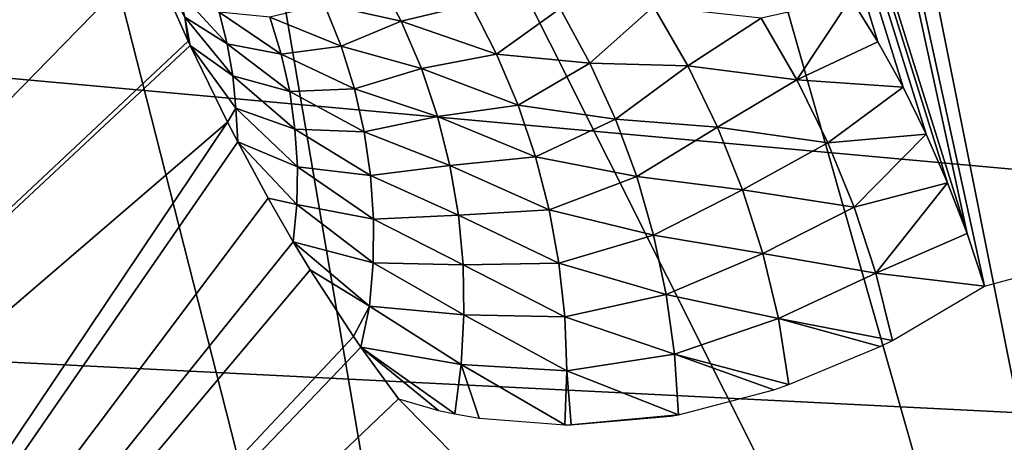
# Model space of a CAD drawing. Header units: millimetres. Extents: x -30.2 to 30.2, y -30.2 to 30.2.
# Tile 152 of 256: x 3.426 to 4.765, y -20.568 to -19.994. Entities that reach past the tile are written whole.
import ezdxf

# ---------------------------------------------------------------- set-up
doc = ezdxf.new("R2010")
doc.units = ezdxf.units.MM
doc.header["$LTSCALE"] = 52.148148
for name, color, linetype in [('107', 7, 'CONTINUOUS'), ('179', 7, 'CONTINUOUS'), ('198', 7, 'CONTINUOUS'), ('2', 7, 'CONTINUOUS'), ('206', 7, 'CONTINUOUS'), ('82', 7, 'CONTINUOUS'), ('86', 7, 'CONTINUOUS')]:
    doc.layers.add(name, color=color, linetype=linetype)

msp = doc.modelspace()

# ---------------------------------------------------------------- linework, layer by layer
at = {"layer": '107', "color": 251, "linetype": 'Continuous', "true_color": 0x4c4c4c}
for points in [[(4.8, -13.4629, -131.4064), (6.9822, -21.8957, -122.7), (4.1336, -13.6822, -131.4064), (4.8, -13.4629, -131.4064)], [(4.1336, -13.6822, -131.4064), (6.0751, -22.1646, -122.7), (3.4573, -13.8686, -131.4064), (4.1336, -13.6822, -131.4064)], [(6.9822, -21.8957, -122.7), (6.0751, -22.1646, -122.7), (4.1336, -13.6822, -131.4064), (6.9822, -21.8957, -122.7)], [(3.4573, -13.8686, -131.4064), (5.1576, -22.3958, -122.7), (2.7726, -14.0215, -131.4064), (3.4573, -13.8686, -131.4064)], [(6.0751, -22.1646, -122.7), (5.1576, -22.3958, -122.7), (3.4573, -13.8686, -131.4064), (6.0751, -22.1646, -122.7)], [(2.7726, -14.0215, -131.4064), (4.2314, -22.5891, -122.7), (2.0813, -14.1407, -131.4064), (2.7726, -14.0215, -131.4064)], [(5.1576, -22.3958, -122.7), (4.2314, -22.5891, -122.7), (2.7726, -14.0215, -131.4064), (5.1576, -22.3958, -122.7)], [(4.2314, -22.5891, -122.7), (3.298, -22.7442, -122.7), (2.0813, -14.1407, -131.4064), (4.2314, -22.5891, -122.7)]]:
    msp.add_3dface(points, dxfattribs=at)
at = {"layer": '179', "color": 251, "linetype": 'Continuous', "true_color": 0x4c4c4c}
for points in [[(2.4822, -13.168, -129.7532), (4.7141, -20.2846, -122.313), (3.1359, -13.0278, -129.7532), (2.4822, -13.168, -129.7532)], [(4.7377, -20.3559, -122.2381), (6.1829, -19.9645, -122.2381), (3.1359, -13.0278, -129.7532), (4.7377, -20.3559, -122.2381)], [(4.7141, -20.2846, -122.313), (4.7377, -20.3559, -122.2381), (3.1359, -13.0278, -129.7532), (4.7141, -20.2846, -122.313)], [(4.6877, -20.2158, -122.3862), (4.7141, -20.2846, -122.313), (2.4822, -13.168, -129.7532), (4.6877, -20.2158, -122.3862)], [(4.6587, -20.1494, -122.4576), (4.6877, -20.2158, -122.3862), (2.4822, -13.168, -129.7532), (4.6587, -20.1494, -122.4576)], [(4.6271, -20.0854, -122.5272), (4.6587, -20.1494, -122.4576), (2.4822, -13.168, -129.7532), (4.6271, -20.0854, -122.5272)], [(4.5928, -20.0237, -122.5951), (4.6271, -20.0854, -122.5272), (2.4822, -13.168, -129.7532), (4.5928, -20.0237, -122.5951)], [(4.556, -19.9644, -122.6612), (4.5928, -20.0237, -122.5951), (2.4822, -13.168, -129.7532), (4.556, -19.9644, -122.6612)]]:
    msp.add_3dface(points, dxfattribs=at)
at = {"layer": '198', "color": 251, "linetype": 'Continuous', "true_color": 0x4c4c4c}
for points in [[(3.6504, -19.9903, -121.7932), (3.6035, -19.9065, -121.7), (3.655, -20.0229, -121.7), (3.6504, -19.9903, -121.7932)], [(3.9117, -19.9328, -122.5794), (3.8399, -19.9728, -122.4215), (3.9447, -19.9956, -122.492), (3.9117, -19.9328, -122.5794)], [(3.9117, -19.9328, -122.5794), (3.9447, -19.9956, -122.492), (4.0396, -19.9729, -122.5971), (3.9117, -19.9328, -122.5794)], [(3.6407, -19.9536, -121.8891), (3.6504, -19.9903, -121.7932), (3.7081, -20.0266, -121.9804), (3.6407, -19.9536, -121.8891)], [(3.6971, -19.9833, -122.0737), (3.6407, -19.9536, -121.8891), (3.7081, -20.0266, -121.9804), (3.6971, -19.9833, -122.0737)], [(3.8399, -19.9728, -122.4215), (3.7661, -19.9903, -122.2518), (3.8628, -20.0297, -122.3329), (3.8399, -19.9728, -122.4215)], [(3.8399, -19.9728, -122.4215), (3.8628, -20.0297, -122.3329), (3.9447, -19.9956, -122.492), (3.8399, -19.9728, -122.4215)], [(3.9447, -19.9956, -122.492), (4.0742, -20.0405, -122.5118), (4.0396, -19.9729, -122.5971), (3.9447, -19.9956, -122.492)], [(4.0742, -20.0405, -122.5118), (4.1608, -19.9783, -122.6391), (4.0396, -19.9729, -122.5971), (4.0742, -20.0405, -122.5118)], [(4.2014, -20.0527, -122.5512), (4.2876, -19.9757, -122.6673), (4.1608, -19.9783, -122.6391), (4.2014, -20.0527, -122.5512)], [(4.3345, -20.0566, -122.5753), (4.2876, -19.9757, -122.6673), (4.2014, -20.0527, -122.5512), (4.3345, -20.0566, -122.5753)], [(4.3345, -20.0566, -122.5753), (4.4343, -19.9918, -122.6511), (4.2876, -19.9757, -122.6673), (4.3345, -20.0566, -122.5753)], [(4.4829, -20.0753, -122.5583), (4.556, -19.9644, -122.6612), (4.4343, -19.9918, -122.6511), (4.4829, -20.0753, -122.5583)], [(4.5928, -20.0237, -122.5951), (4.556, -19.9644, -122.6612), (4.4829, -20.0753, -122.5583), (4.5928, -20.0237, -122.5951)], [(3.6579, -20.029, -121.7), (3.6504, -19.9903, -121.7932), (3.655, -20.0229, -121.7), (3.6579, -20.029, -121.7)], [(3.6504, -19.9903, -121.7932), (3.6579, -20.029, -121.7), (3.7157, -20.0702, -121.8865), (3.6504, -19.9903, -121.7932)], [(3.7081, -20.0266, -121.9804), (3.6504, -19.9903, -121.7932), (3.7157, -20.0702, -121.8865), (3.7081, -20.0266, -121.9804)], [(3.6971, -19.9833, -122.0737), (3.7081, -20.0266, -121.9804), (3.7816, -20.0407, -122.1611), (3.6971, -19.9833, -122.0737)], [(3.7661, -19.9903, -122.2518), (3.6971, -19.9833, -122.0737), (3.7816, -20.0407, -122.1611), (3.7661, -19.9903, -122.2518)], [(3.7661, -19.9903, -122.2518), (3.7816, -20.0407, -122.1611), (3.8628, -20.0297, -122.3329), (3.7661, -19.9903, -122.2518)], [(4.2014, -20.0527, -122.5512), (4.1608, -19.9783, -122.6391), (4.0742, -20.0405, -122.5118), (4.2014, -20.0527, -122.5512)], [(3.9447, -19.9956, -122.492), (3.8628, -20.0297, -122.3329), (3.9721, -20.06, -122.4035), (3.9447, -19.9956, -122.492)], [(3.9447, -19.9956, -122.492), (3.9721, -20.06, -122.4035), (4.0742, -20.0405, -122.5118), (3.9447, -19.9956, -122.492)], [(4.4829, -20.0753, -122.5583), (4.4343, -19.9918, -122.6511), (4.3345, -20.0566, -122.5753), (4.4829, -20.0753, -122.5583)], [(3.6579, -20.029, -121.7), (3.7084, -20.1329, -121.7), (3.72, -20.1139, -121.7922), (3.6579, -20.029, -121.7)], [(3.7157, -20.0702, -121.8865), (3.6579, -20.029, -121.7), (3.72, -20.1139, -121.7922), (3.7157, -20.0702, -121.8865)], [(3.7081, -20.0266, -121.9804), (3.7157, -20.0702, -121.8865), (3.793, -20.0915, -122.0697), (3.7081, -20.0266, -121.9804)], [(3.7816, -20.0407, -122.1611), (3.7081, -20.0266, -121.9804), (3.793, -20.0915, -122.0697), (3.7816, -20.0407, -122.1611)], [(3.8628, -20.0297, -122.3329), (3.7816, -20.0407, -122.1611), (3.881, -20.0877, -122.2434), (3.8628, -20.0297, -122.3329)], [(3.8628, -20.0297, -122.3329), (3.881, -20.0877, -122.2434), (3.9721, -20.06, -122.4035), (3.8628, -20.0297, -122.3329)], [(4.6271, -20.0854, -122.5272), (4.5928, -20.0237, -122.5951), (4.4829, -20.0753, -122.5583), (4.6271, -20.0854, -122.5272)], [(3.7816, -20.0407, -122.1611), (3.793, -20.0915, -122.0697), (3.881, -20.0877, -122.2434), (3.7816, -20.0407, -122.1611)], [(3.9721, -20.06, -122.4035), (4.1035, -20.1098, -122.4255), (4.0742, -20.0405, -122.5118), (3.9721, -20.06, -122.4035)], [(4.1035, -20.1098, -122.4255), (4.2014, -20.0527, -122.5512), (4.0742, -20.0405, -122.5118), (4.1035, -20.1098, -122.4255)], [(4.2361, -20.1291, -122.4622), (4.2014, -20.0527, -122.5512), (4.1035, -20.1098, -122.4255), (4.2361, -20.1291, -122.4622)], [(4.2361, -20.1291, -122.4622), (4.3345, -20.0566, -122.5753), (4.2014, -20.0527, -122.5512), (4.2361, -20.1291, -122.4622)], [(4.375, -20.1398, -122.4823), (4.3345, -20.0566, -122.5753), (4.2361, -20.1291, -122.4622), (4.375, -20.1398, -122.4823)], [(4.375, -20.1398, -122.4823), (4.4829, -20.0753, -122.5583), (4.3345, -20.0566, -122.5753), (4.375, -20.1398, -122.4823)], [(3.7157, -20.0702, -121.8865), (3.72, -20.1139, -121.7922), (3.8002, -20.1427, -121.9777), (3.7157, -20.0702, -121.8865)], [(3.793, -20.0915, -122.0697), (3.7157, -20.0702, -121.8865), (3.8002, -20.1427, -121.9777), (3.793, -20.0915, -122.0697)], [(3.9721, -20.06, -122.4035), (3.881, -20.0877, -122.2434), (3.9942, -20.1256, -122.3142), (3.9721, -20.06, -122.4035)], [(3.9721, -20.06, -122.4035), (3.9942, -20.1256, -122.3142), (4.1035, -20.1098, -122.4255), (3.9721, -20.06, -122.4035)], [(4.525, -20.1611, -122.4646), (4.4829, -20.0753, -122.5583), (4.375, -20.1398, -122.4823), (4.525, -20.1611, -122.4646)], [(4.525, -20.1611, -122.4646), (4.6271, -20.0854, -122.5272), (4.4829, -20.0753, -122.5583), (4.525, -20.1611, -122.4646)], [(3.881, -20.0877, -122.2434), (3.793, -20.0915, -122.0697), (3.8943, -20.1464, -122.1532), (3.881, -20.0877, -122.2434)], [(3.793, -20.0915, -122.0697), (3.8002, -20.1427, -121.9777), (3.8943, -20.1464, -122.1532), (3.793, -20.0915, -122.0697)], [(3.881, -20.0877, -122.2434), (3.8943, -20.1464, -122.1532), (3.9942, -20.1256, -122.3142), (3.881, -20.0877, -122.2434)], [(4.6587, -20.1494, -122.4576), (4.6271, -20.0854, -122.5272), (4.525, -20.1611, -122.4646), (4.6587, -20.1494, -122.4576)], [(3.9942, -20.1256, -122.3142), (4.1273, -20.1804, -122.3386), (4.1035, -20.1098, -122.4255), (3.9942, -20.1256, -122.3142)], [(4.1273, -20.1804, -122.3386), (4.2361, -20.1291, -122.4622), (4.1035, -20.1098, -122.4255), (4.1273, -20.1804, -122.3386)], [(3.72, -20.1139, -121.7922), (3.7084, -20.1329, -121.7), (3.7223, -20.1599, -121.7), (3.72, -20.1139, -121.7922)], [(3.72, -20.1139, -121.7922), (3.7223, -20.1599, -121.7), (3.8035, -20.194, -121.8855), (3.72, -20.1139, -121.7922)], [(3.8002, -20.1427, -121.9777), (3.72, -20.1139, -121.7922), (3.8035, -20.194, -121.8855), (3.8002, -20.1427, -121.9777)], [(3.9942, -20.1256, -122.3142), (3.8943, -20.1464, -122.1532), (4.0109, -20.1922, -122.2244), (3.9942, -20.1256, -122.3142)], [(3.9942, -20.1256, -122.3142), (4.0109, -20.1922, -122.2244), (4.1273, -20.1804, -122.3386), (3.9942, -20.1256, -122.3142)], [(4.2649, -20.2072, -122.3726), (4.2361, -20.1291, -122.4622), (4.1273, -20.1804, -122.3386), (4.2649, -20.2072, -122.3726)], [(4.2649, -20.2072, -122.3726), (4.375, -20.1398, -122.4823), (4.2361, -20.1291, -122.4622), (4.2649, -20.2072, -122.3726)], [(3.8002, -20.1427, -121.9777), (3.8035, -20.194, -121.8855), (3.903, -20.2056, -122.0627), (3.8002, -20.1427, -121.9777)], [(3.8943, -20.1464, -122.1532), (3.8002, -20.1427, -121.9777), (3.903, -20.2056, -122.0627), (3.8943, -20.1464, -122.1532)], [(3.8943, -20.1464, -122.1532), (3.903, -20.2056, -122.0627), (4.0109, -20.1922, -122.2244), (3.8943, -20.1464, -122.1532)], [(4.4089, -20.225, -122.3887), (4.375, -20.1398, -122.4823), (4.2649, -20.2072, -122.3726), (4.4089, -20.225, -122.3887)], [(4.4089, -20.225, -122.3887), (4.525, -20.1611, -122.4646), (4.375, -20.1398, -122.4823), (4.4089, -20.225, -122.3887)], [(4.5607, -20.2489, -122.3702), (4.6587, -20.1494, -122.4576), (4.525, -20.1611, -122.4646), (4.5607, -20.2489, -122.3702)], [(4.6877, -20.2158, -122.3862), (4.6587, -20.1494, -122.4576), (4.5607, -20.2489, -122.3702), (4.6877, -20.2158, -122.3862)], [(3.7223, -20.1599, -121.7), (3.7637, -20.2365, -121.7), (3.8028, -20.2452, -121.7933), (3.7223, -20.1599, -121.7)], [(3.8035, -20.194, -121.8855), (3.7223, -20.1599, -121.7), (3.8028, -20.2452, -121.7933), (3.8035, -20.194, -121.8855)], [(4.5607, -20.2489, -122.3702), (4.525, -20.1611, -122.4646), (4.4089, -20.225, -122.3887), (4.5607, -20.2489, -122.3702)], [(4.0109, -20.1922, -122.2244), (4.1458, -20.2522, -122.2513), (4.1273, -20.1804, -122.3386), (4.0109, -20.1922, -122.2244)], [(4.1458, -20.2522, -122.2513), (4.2649, -20.2072, -122.3726), (4.1273, -20.1804, -122.3386), (4.1458, -20.2522, -122.2513)], [(3.8035, -20.194, -121.8855), (3.8028, -20.2452, -121.7933), (3.907, -20.2649, -121.9721), (3.8035, -20.194, -121.8855)], [(3.903, -20.2056, -122.0627), (3.8035, -20.194, -121.8855), (3.907, -20.2649, -121.9721), (3.903, -20.2056, -122.0627)], [(4.0109, -20.1922, -122.2244), (3.903, -20.2056, -122.0627), (4.0224, -20.2595, -122.1342), (4.0109, -20.1922, -122.2244)], [(4.0109, -20.1922, -122.2244), (4.0224, -20.2595, -122.1342), (4.1458, -20.2522, -122.2513), (4.0109, -20.1922, -122.2244)], [(3.903, -20.2056, -122.0627), (3.907, -20.2649, -121.9721), (4.0224, -20.2595, -122.1342), (3.903, -20.2056, -122.0627)], [(4.2879, -20.2867, -122.2827), (4.2649, -20.2072, -122.3726), (4.1458, -20.2522, -122.2513), (4.2879, -20.2867, -122.2827)], [(4.2879, -20.2867, -122.2827), (4.4089, -20.225, -122.3887), (4.2649, -20.2072, -122.3726), (4.2879, -20.2867, -122.2827)], [(4.5902, -20.3385, -122.2754), (4.6877, -20.2158, -122.3862), (4.5607, -20.2489, -122.3702), (4.5902, -20.3385, -122.2754)], [(4.7141, -20.2846, -122.313), (4.6877, -20.2158, -122.3862), (4.5902, -20.3385, -122.2754), (4.7141, -20.2846, -122.313)], [(4.4365, -20.3119, -122.2945), (4.4089, -20.225, -122.3887), (4.2879, -20.2867, -122.2827), (4.4365, -20.3119, -122.2945)], [(4.4365, -20.3119, -122.2945), (4.5607, -20.2489, -122.3702), (4.4089, -20.225, -122.3887), (4.4365, -20.3119, -122.2945)], [(3.8028, -20.2452, -121.7933), (3.7637, -20.2365, -121.7), (3.7978, -20.2957, -121.7), (3.8028, -20.2452, -121.7933)], [(3.8028, -20.2452, -121.7933), (3.7978, -20.2957, -121.7), (3.9066, -20.3243, -121.8816), (3.8028, -20.2452, -121.7933)], [(3.907, -20.2649, -121.9721), (3.8028, -20.2452, -121.7933), (3.9066, -20.3243, -121.8816), (3.907, -20.2649, -121.9721)], [(4.0224, -20.2595, -122.1342), (4.159, -20.3248, -122.164), (4.1458, -20.2522, -122.2513), (4.0224, -20.2595, -122.1342)], [(4.159, -20.3248, -122.164), (4.2879, -20.2867, -122.2827), (4.1458, -20.2522, -122.2513), (4.159, -20.3248, -122.164)], [(4.5902, -20.3385, -122.2754), (4.5607, -20.2489, -122.3702), (4.4365, -20.3119, -122.2945), (4.5902, -20.3385, -122.2754)], [(3.907, -20.2649, -121.9721), (3.9066, -20.3243, -121.8816), (4.0287, -20.3272, -122.0441), (3.907, -20.2649, -121.9721)], [(4.0224, -20.2595, -122.1342), (3.907, -20.2649, -121.9721), (4.0287, -20.3272, -122.0441), (4.0224, -20.2595, -122.1342)], [(4.0224, -20.2595, -122.1342), (4.0287, -20.3272, -122.0441), (4.159, -20.3248, -122.164), (4.0224, -20.2595, -122.1342)], [(4.7377, -20.3559, -122.2381), (4.7141, -20.2846, -122.313), (4.5902, -20.3385, -122.2754), (4.7377, -20.3559, -122.2381)], [(3.7978, -20.2957, -121.7), (3.8208, -20.3338, -121.7), (3.9016, -20.3832, -121.7916), (3.7978, -20.2957, -121.7)], [(3.9066, -20.3243, -121.8816), (3.7978, -20.2957, -121.7), (3.9016, -20.3832, -121.7916), (3.9066, -20.3243, -121.8816)], [(4.305, -20.3673, -122.1926), (4.2879, -20.2867, -122.2827), (4.159, -20.3248, -122.164), (4.305, -20.3673, -122.1926)], [(4.305, -20.3673, -122.1926), (4.4365, -20.3119, -122.2945), (4.2879, -20.2867, -122.2827), (4.305, -20.3673, -122.1926)], [(4.4578, -20.4003, -122.2003), (4.4365, -20.3119, -122.2945), (4.305, -20.3673, -122.1926), (4.4578, -20.4003, -122.2003)], [(4.4578, -20.4003, -122.2003), (4.5902, -20.3385, -122.2754), (4.4365, -20.3119, -122.2945), (4.4578, -20.4003, -122.2003)], [(3.9066, -20.3243, -121.8816), (3.9016, -20.3832, -121.7916), (4.03, -20.3951, -121.9543), (3.9066, -20.3243, -121.8816)], [(4.0287, -20.3272, -122.0441), (3.9066, -20.3243, -121.8816), (4.03, -20.3951, -121.9543), (4.0287, -20.3272, -122.0441)], [(4.0287, -20.3272, -122.0441), (4.167, -20.3979, -122.0767), (4.159, -20.3248, -122.164), (4.0287, -20.3272, -122.0441)], [(4.167, -20.3979, -122.0767), (4.305, -20.3673, -122.1926), (4.159, -20.3248, -122.164), (4.167, -20.3979, -122.0767)], [(3.9016, -20.3832, -121.7916), (3.8208, -20.3338, -121.7), (3.8799, -20.4247, -121.7), (3.9016, -20.3832, -121.7916)], [(4.0287, -20.3272, -122.0441), (4.03, -20.3951, -121.9543), (4.167, -20.3979, -122.0767), (4.0287, -20.3272, -122.0441)], [(4.6127, -20.4299, -122.1803), (4.5902, -20.3385, -122.2754), (4.4578, -20.4003, -122.2003), (4.6127, -20.4299, -122.1803)], [(4.6127, -20.4299, -122.1803), (4.7377, -20.3559, -122.2381), (4.5902, -20.3385, -122.2754), (4.6127, -20.4299, -122.1803)], [(4.3164, -20.4488, -122.1027), (4.305, -20.3673, -122.1926), (4.167, -20.3979, -122.0767), (4.3164, -20.4488, -122.1027)], [(4.3164, -20.4488, -122.1027), (4.4578, -20.4003, -122.2003), (4.305, -20.3673, -122.1926), (4.3164, -20.4488, -122.1027)], [(3.8897, -20.4389, -121.7), (3.9016, -20.3832, -121.7916), (3.8799, -20.4247, -121.7), (3.8897, -20.4389, -121.7)], [(3.9016, -20.3832, -121.7916), (3.8897, -20.4389, -121.7), (4.0262, -20.4628, -121.8651), (3.9016, -20.3832, -121.7916)], [(4.03, -20.3951, -121.9543), (3.9016, -20.3832, -121.7916), (4.0262, -20.4628, -121.8651), (4.03, -20.3951, -121.9543)], [(4.03, -20.3951, -121.9543), (4.0262, -20.4628, -121.8651), (4.1698, -20.4714, -121.9899), (4.03, -20.3951, -121.9543)], [(4.03, -20.3951, -121.9543), (4.1698, -20.4714, -121.9899), (4.167, -20.3979, -122.0767), (4.03, -20.3951, -121.9543)], [(4.1698, -20.4714, -121.9899), (4.3164, -20.4488, -122.1027), (4.167, -20.3979, -122.0767), (4.1698, -20.4714, -121.9899)], [(4.4717, -20.4899, -122.1059), (4.4578, -20.4003, -122.2003), (4.3164, -20.4488, -122.1027), (4.4717, -20.4899, -122.1059)], [(4.5958, -20.4383, -122.172), (4.6127, -20.4299, -122.1803), (4.4578, -20.4003, -122.2003), (4.5958, -20.4383, -122.172)], [(4.4717, -20.4899, -122.1059), (4.5958, -20.4383, -122.172), (4.4578, -20.4003, -122.2003), (4.4717, -20.4899, -122.1059)], [(3.8897, -20.4389, -121.7), (3.9408, -20.5092, -121.7), (3.9953, -20.525, -121.7556), (3.8897, -20.4389, -121.7)], [(4.0262, -20.4628, -121.8651), (3.8897, -20.4389, -121.7), (4.0175, -20.5297, -121.777), (4.0262, -20.4628, -121.8651)], [(4.0175, -20.5297, -121.777), (3.8897, -20.4389, -121.7), (3.9953, -20.525, -121.7556), (4.0175, -20.5297, -121.777)], [(4.3218, -20.5309, -122.0131), (4.3164, -20.4488, -122.1027), (4.1698, -20.4714, -121.9899), (4.3218, -20.5309, -122.0131)], [(4.4512, -20.4969, -122.0941), (4.4717, -20.4899, -122.1059), (4.3164, -20.4488, -122.1027), (4.4512, -20.4969, -122.0941)], [(4.3218, -20.5309, -122.0131), (4.4512, -20.4969, -122.0941), (4.3164, -20.4488, -122.1027), (4.3218, -20.5309, -122.0131)], [(4.0262, -20.4628, -121.8651), (4.0175, -20.5297, -121.777), (4.0506, -20.5357, -121.8072), (4.0262, -20.4628, -121.8651)], [(4.0262, -20.4628, -121.8651), (4.1673, -20.5449, -121.9036), (4.1698, -20.4714, -121.9899), (4.0262, -20.4628, -121.8651)], [(4.1673, -20.5449, -121.9036), (4.0262, -20.4628, -121.8651), (4.0506, -20.5357, -121.8072), (4.1673, -20.5449, -121.9036)], [(4.1673, -20.5449, -121.9036), (4.1756, -20.5449, -121.9099), (4.1698, -20.4714, -121.9899), (4.1673, -20.5449, -121.9036)], [(4.1756, -20.5449, -121.9099), (4.3218, -20.5309, -122.0131), (4.1698, -20.4714, -121.9899), (4.1756, -20.5449, -121.9099)], [(4.3112, -20.5328, -122.006), (4.3218, -20.5309, -122.0131), (4.1756, -20.5449, -121.9099), (4.3112, -20.5328, -122.006)]]:
    msp.add_3dface(points, dxfattribs=at)
at = {"layer": '2', "color": 251, "linetype": 'Continuous', "true_color": 0x4c4c4c}
for points in [[(7.1672, -22.0584, 6.367), (5.3761, -16.546, 6.644), (4.0614, -16.9168, 6.644), (7.1672, -22.0584, 6.367)], [(5.4144, -22.5527, 6.367), (4.0614, -16.9168, 6.644), (2.7216, -17.1833, 6.644), (5.4144, -22.5527, 6.367)], [(5.4144, -22.5527, 6.367), (7.1672, -22.0584, 6.367), (4.0614, -16.9168, 6.644), (5.4144, -22.5527, 6.367)], [(3.6283, -22.908, 6.367), (2.7216, -17.1833, 6.644), (1.365, -17.3438, 6.644), (3.6283, -22.908, 6.367)], [(3.6283, -22.908, 6.367), (5.4144, -22.5527, 6.367), (2.7216, -17.1833, 6.644), (3.6283, -22.908, 6.367)], [(1.8197, -23.122, 6.367), (3.6283, -22.908, 6.367), (1.365, -17.3438, 6.644), (1.8197, -23.122, 6.367)]]:
    msp.add_3dface(points, dxfattribs=at)
at = {"layer": '206', "color": 251, "linetype": 'Continuous', "true_color": 0x4c4c4c}
for points in [[(3.3842, -19.6659, -121.7), (1.6726, -21.882, -121.7), (3.4661, -19.7256, -121.7), (3.3842, -19.6659, -121.7)], [(3.4661, -19.7256, -121.7), (1.6726, -21.882, -121.7), (3.5392, -19.8058, -121.7), (3.4661, -19.7256, -121.7)], [(1.6726, -21.882, -121.7), (3.6035, -19.9065, -121.7), (3.5392, -19.8058, -121.7), (1.6726, -21.882, -121.7)], [(3.655, -20.0229, -121.7), (3.6035, -19.9065, -121.7), (1.6726, -21.882, -121.7), (3.655, -20.0229, -121.7)], [(3.6579, -20.029, -121.7), (3.655, -20.0229, -121.7), (1.6726, -21.882, -121.7), (3.6579, -20.029, -121.7)], [(3.7084, -20.1329, -121.7), (3.6579, -20.029, -121.7), (1.6726, -21.882, -121.7), (3.7084, -20.1329, -121.7)], [(2.5953, -21.7917, -121.7), (3.7084, -20.1329, -121.7), (1.6726, -21.882, -121.7), (2.5953, -21.7917, -121.7)], [(3.7223, -20.1599, -121.7), (3.7084, -20.1329, -121.7), (2.5953, -21.7917, -121.7), (3.7223, -20.1599, -121.7)], [(3.7637, -20.2365, -121.7), (3.7223, -20.1599, -121.7), (2.5953, -21.7917, -121.7), (3.7637, -20.2365, -121.7)], [(3.7978, -20.2957, -121.7), (3.7637, -20.2365, -121.7), (2.5953, -21.7917, -121.7), (3.7978, -20.2957, -121.7)], [(4.4188, -21.4991, -121.7), (5.3101, -21.2979, -121.7), (6.1335, -20.2702, -121.7), (4.4188, -21.4991, -121.7)], [(4.5031, -20.6937, -121.7), (4.4188, -21.4991, -121.7), (6.1335, -20.2702, -121.7), (4.5031, -20.6937, -121.7)], [(3.8208, -20.3338, -121.7), (3.7978, -20.2957, -121.7), (2.5953, -21.7917, -121.7), (3.8208, -20.3338, -121.7)], [(3.8799, -20.4247, -121.7), (3.8208, -20.3338, -121.7), (2.5953, -21.7917, -121.7), (3.8799, -20.4247, -121.7)], [(3.8897, -20.4389, -121.7), (3.8799, -20.4247, -121.7), (2.5953, -21.7917, -121.7), (3.8897, -20.4389, -121.7)], [(3.9408, -20.5092, -121.7), (3.8897, -20.4389, -121.7), (2.5953, -21.7917, -121.7), (3.9408, -20.5092, -121.7)], [(3.9408, -20.5092, -121.7), (2.5953, -21.7917, -121.7), (4.0226, -20.592, -121.7), (3.9408, -20.5092, -121.7)]]:
    msp.add_3dface(points, dxfattribs=at)
at = {"layer": '82', "color": 251, "linetype": 'Continuous', "true_color": 0x4c4c4c}
for points in [[(-16.5085, -18.2664, -30), (-0.9646, -19.1923, -30), (12.9517, -20.9388, -30), (-16.5085, -18.2664, -30)], [(-14.9858, -19.5347, -30), (-16.5085, -18.2664, -30), (12.9517, -20.9388, -30), (-14.9858, -19.5347, -30)], [(-0.9646, -19.1923, -30), (-0.0958, -19.2164, -30), (12.9517, -20.9388, -30), (-0.9646, -19.1923, -30)], [(-0.0958, -19.2164, -30), (0.7705, -19.2013, -30), (12.9517, -20.9388, -30), (-0.0958, -19.2164, -30)], [(12.9517, -20.9388, -30), (0.7705, -19.2013, -30), (14.5938, -19.8296, -30), (12.9517, -20.9388, -30)], [(-13.3652, -20.6776, -30), (-14.9858, -19.5347, -30), (11.2247, -21.9134, -30), (-13.3652, -20.6776, -30)], [(11.2247, -21.9134, -30), (-14.9858, -19.5347, -30), (12.9517, -20.9388, -30), (11.2247, -21.9134, -30)]]:
    msp.add_3dface(points, dxfattribs=at)
at = {"layer": '86', "color": 250, "linetype": 'Continuous', "true_color": 0x333333}
for points in [[(6.0314, -20.3761, -36.0221), (4.2919, -20.8121, -36.0221), (6.0309, -20.3762, -31.0221), (6.0314, -20.3761, -36.0221)], [(6.0309, -20.3762, -31.0221), (4.2919, -20.8121, -36.0221), (5.1631, -20.6132, -31.0221), (6.0309, -20.3762, -31.0221)]]:
    msp.add_3dface(points, dxfattribs=at)

doc.saveas('drawing.dxf')
